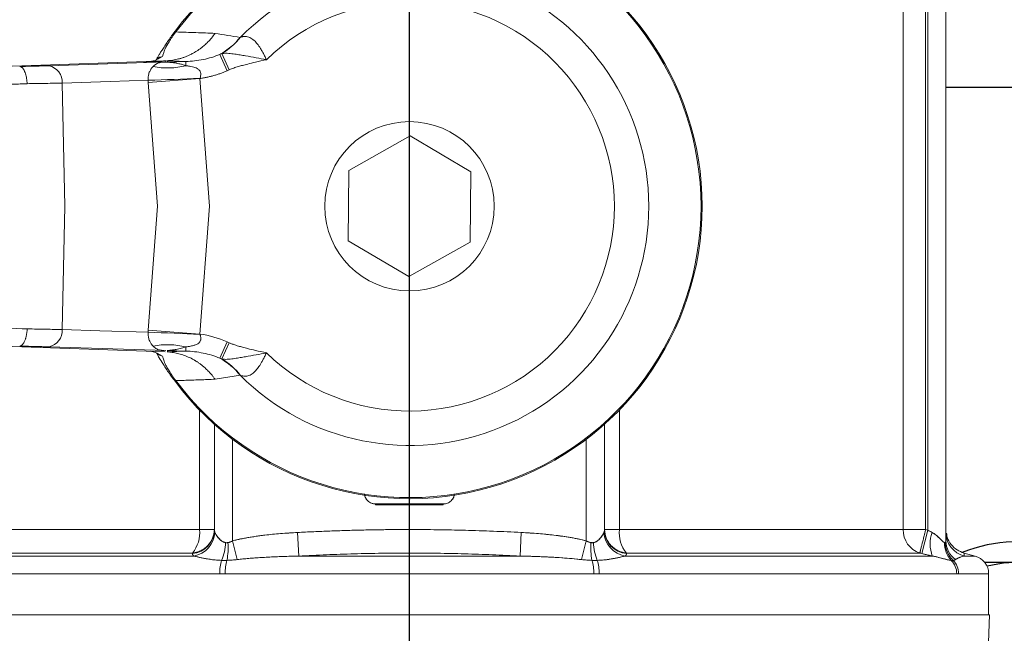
# Model space of a CAD drawing. Header units: metres. Extents: x 70279.8 to 70377.7, y 409251.8 to 409331.5.
# Tile 196 of 244: x 70323.668 to 70323.7488, y 409326.0662 to 409326.1165. Entities that reach past the tile are written whole.
import ezdxf

# ---------------------------------------------------------------- set-up
doc = ezdxf.new("R2010")
doc.units = ezdxf.units.M

# ---------------------------------------------------------------- blocks, each defined once
blk = doc.blocks.new('Reactor_20170118')
at = {"color": 7, "ltscale": 0.1}
for p, q in [((400, 1261), (400, 1561.44)), ((444, 1511), (631, 1511))]:
    blk.add_line(p, q, dxfattribs=at)
at = {"color": 7, "linetype": 'Continuous', "lineweight": 15, "ltscale": 0.1}
for p, q in [((444, 1501.22), (444, 1528.674)), ((440.491, 1501.22), (440.491, 1527.748)), ((442.332, 1501.22), (442.332, 1527.748)), ((442.5, 1527.789), (442.5, 1501.22)), ((380.773, 1515.584), (380.845, 1515.53)), ((379.76, 1513.507), (379.355, 1513.305)), ((385.045, 1512.343), (384.46, 1513.688)), ((384.619, 1513.752), (385.227, 1512.424)), ((367.422, 1512.728), (379.977, 1513.162)), ((370.444, 1512.756), (380.019, 1513.064)), ((378.191, 1513.025), (378.464, 1513.071)), ((381.661, 1513.1), (380.154, 1513.054)), ((381.671, 1512.759), (381.661, 1513.1)), ((385.045, 1512.343), (385.227, 1512.424)), ((378.583, 1511.389), (382.82, 1511.703)), ((382.82, 1511.703), (383.597, 1501.22)), ((371.513, 1511.335), (371.732, 1501.22)), ((378.583, 1511.389), (378.572, 1511.562)), ((379.337, 1501.22), (378.583, 1511.389)), ((400.062, 1506.993), (395.031, 1504.16)), ((405.031, 1504.053), (400.062, 1506.993)), ((395.031, 1504.16), (394.969, 1498.387)), ((404.969, 1498.28), (405.031, 1504.053)), ((371.732, 1501.22), (371.513, 1491.105)), ((378.583, 1491.051), (379.337, 1501.22)), ((383.597, 1501.22), (382.82, 1490.737)), ((440.491, 1501.22), (440.491, 1474.692)), ((442.332, 1501.22), (442.332, 1474.692)), ((442.5, 1474.651), (442.5, 1501.22)), ((444, 1501.22), (444, 1473.766)), ((394.969, 1498.387), (399.938, 1495.447)), ((399.938, 1495.447), (404.969, 1498.28)), ((378.572, 1490.878), (378.583, 1491.051)), ((382.82, 1490.737), (378.583, 1491.051)), ((384.46, 1488.752), (385.045, 1490.097)), ((384.619, 1488.688), (385.227, 1490.016)), ((385.045, 1490.097), (385.227, 1490.016)), ((379.977, 1489.278), (367.422, 1489.712)), ((380.019, 1489.376), (370.444, 1489.684)), ((379.355, 1489.135), (379.76, 1488.933)), ((380.154, 1489.386), (381.661, 1489.34)), ((381.661, 1489.34), (381.671, 1489.681)), ((380.845, 1486.91), (380.773, 1486.856)), ((382.783, 1484.5), (382.783, 1474.692)), ((417.217, 1474.692), (417.217, 1484.5)), ((384, 1474.651), (384, 1483.331)), ((416, 1483.331), (416, 1474.651)), ((385.5, 1482.095), (385.5, 1473.766)), ((414.5, 1473.766), (414.5, 1482.095)), ((397.224, 1476.72), (397.224, 1476.793)), ((402.776, 1476.793), (397.224, 1476.793)), ((397.224, 1476.72), (402.776, 1476.72)), ((402.776, 1476.793), (402.776, 1476.72)), ((382.783, 1474.692), (359.509, 1474.692)), ((384, 1474.692), (382.783, 1474.692)), ((390.927, 1472.518), (390.826, 1474.45)), ((409.174, 1474.45), (409.073, 1472.518)), ((417.217, 1474.692), (416, 1474.692)), ((440.491, 1474.692), (417.217, 1474.692)), ((442.332, 1474.692), (440.491, 1474.692)), ((442.5, 1474.651), (442.023, 1472.719)), ((442.332, 1474.692), (442.5, 1474.651)), ((385.883, 1472.225), (385.5, 1473.766)), ((414.5, 1473.766), (414.117, 1472.225)), ((382.305, 1472.518), (357.119, 1472.518)), ((358.144, 1472.761), (382.203, 1472.761)), ((400, 1472.518), (390.927, 1472.518)), ((400, 1472.761), (400, 1472.518)), ((409.073, 1472.518), (400, 1472.518)), ((400, 1472.518), (400, 1471.069)), ((442.881, 1472.518), (417.695, 1472.518)), ((417.797, 1472.761), (441.856, 1472.761)), ((445.482, 1472.761), (446.388, 1472.518)), ((445.492, 1472.518), (445.484, 1472.731)), ((446.388, 1472.518), (445.492, 1472.518)), ((352.5, 1471.069), (400, 1471.069)), ((384.439, 1471.069), (355.121, 1471.069)), ((400, 1471.069), (384.886, 1471.069)), ((415.114, 1471.069), (400, 1471.069)), ((400, 1471.069), (400, 1467.7)), ((400, 1471.069), (447.5, 1471.069)), ((444.879, 1471.069), (415.561, 1471.069)), ((447.5, 1471.069), (445.031, 1471.069)), ((447.5, 1471.069), (447.5, 1467.7)), ((352.443, 1467.7), (447.557, 1467.7)), ((447.557, 1467.7), (447.451, 1464.648))]:
    blk.add_line(p, q, dxfattribs=at)
at = {"color": 7, "linetype": 'Continuous', "ltscale": 0.1}
blk.add_line((447.176, 1472), (456.351, 1472), dxfattribs=at)
at = {"color": 7, "linetype": 'Continuous', "lineweight": 15, "flags": 128}
for points in [[(371.513, 1511.335), (375.466, 1511.462), (378.572, 1511.562)], [(378.572, 1490.878), (374.619, 1491.005), (371.513, 1491.105)], [(382.203, 1472.761), (382.202, 1472.737), (382.202, 1472.719)], [(417.798, 1472.719), (417.798, 1472.742), (417.797, 1472.761)]]:
    blk.add_lwpolyline(points, dxfattribs=at)
at = {"color": 7, "linetype": 'Continuous', "lineweight": 15}
blk.add_circle((400, 1501.22), 6.95, dxfattribs=at)
for centre, radius, start, end in [((400, 1501.22), 24, 216.76176, 143.23824), ((400, 1501.22), 23.91, 216.76176, 143.23824), ((400, 1501.22), 19.623, 224.952, 135.048), ((381.773, 1518.544), 5.551, 298.96027, 321.43353), ((381.792, 1518.51), 5.534, 300.71708, 321.92961), ((370.171, 1511.438), 1.345, 355.59372, 78.31323), ((380.15, 1518.996), 6.42, 259.39794, 283.70659), ((380.049, 1518.492), 5.439, 267.98194, 271.10525), ((372.517, 1707.926), 196.457, 271.76635, 273.00926), ((370.171, 1491.002), 1.345, 281.68677, 4.40628), ((372.517, 1294.514), 196.457, 86.99074, 88.23365), ((380.15, 1483.444), 6.42, 76.29341, 100.60206), ((381.773, 1483.896), 5.551, 38.56647, 61.03973), ((381.792, 1483.93), 5.534, 38.07039, 59.28292), ((382.036, 1474.677), 1.964, 274.85264, 359.25393), ((382.036, 1474.718), 1.964, 274.87295, 359.2552), ((380.209, 1474.412), 2.589, 320.3583, 6.21605), ((381.969, 1474.572), 2.081, 279.29196, 356.64512), ((418.031, 1474.572), 2.081, 183.35488, 260.70804), ((417.964, 1474.718), 1.964, 180.7448, 265.12705), ((417.964, 1474.677), 1.964, 180.74607, 265.14736), ((419.791, 1474.412), 2.589, 173.78395, 219.6417), ((442.47, 1474.642), 1.979, 178.53248, 251.92252), ((445.498, 1473.501), 2.796, 160.15335, 200.57975), ((445.998, 1474.451), 1.998, 180.02628, 255.34602), ((445.922, 1473.774), 1.922, 180.23717, 233.69582), ((380.827, 1473.768), 4.095, 336.90712, 357.91145), ((379.416, 1473.194), 5.714, 349.58912, 4.25872), ((420.584, 1473.194), 5.714, 175.74128, 190.41088), ((419.173, 1473.768), 4.095, 182.08855, 203.09288), ((445.912, 1473.552), 2.03, 178.11478, 223.21355), ((446.009, 1473.648), 2.059, 180.81963, 226.20068), ((387.92, 1471.133), 3.481, 162.81916, 181.05946), ((388.462, 1471.134), 3.576, 163.29716, 181.03829), ((411.538, 1471.134), 3.576, 358.96171, 16.70284), ((412.08, 1471.133), 3.481, 358.94054, 17.18084), ((443.337, 1471.077), 1.542, 359.71243, 44.72239), ((443.492, 1471.076), 1.539, 359.72823, 44.8427), ((446, 1471.069), 1.5, 0, 75)]:
    blk.add_arc(centre, radius, start, end, dxfattribs=at)
at = {"color": 7}
blk.add_arc((450, 1461), 12.702, 170.02578, 111.53749, dxfattribs=at)
at = {"color": 7, "linetype": 'Continuous'}
blk.add_arc((450, 1461), 11, 168.46304, 103.83535, dxfattribs=at)
at = {"color": 7, "linetype": 'Continuous', "lineweight": 15}
for points, knots in [([(388.27, 1513.252), (391.443, 1516.346), (395.71, 1518.061), (404.574, 1517.986), (408.812, 1516.199), (415.053, 1509.905), (416.804, 1505.652), (416.804, 1496.788), (415.053, 1492.535), (408.812, 1486.241), (404.574, 1484.454), (395.71, 1484.379), (391.443, 1486.094), (388.27, 1489.188)], [0, 0, 0, 0, 0.166667, 0.166667, 0.333333, 0.333333, 0.5, 0.5, 0.666667, 0.666667, 0.833333, 0.833333, 1, 1, 1, 1]), ([(379.176, 1513.151), (379.194, 1513.183), (379.23, 1513.245), (379.289, 1513.347), (379.351, 1513.452), (379.416, 1513.562), (379.485, 1513.675), (379.557, 1513.793), (379.633, 1513.916), (379.749, 1514.102), (379.918, 1514.364), (380.126, 1514.677), (380.309, 1514.941), (380.457, 1515.152), (380.612, 1515.367), (380.719, 1515.511), (380.773, 1515.584)], [0, 0, 0, 0, 0.07113, 0.139536, 0.205311, 0.26856, 0.329399, 0.387961, 0.444393, 0.498859, 0.628902, 0.749039, 0.812237, 0.874513, 0.936792, 1, 1, 1, 1]), ([(379.76, 1513.507), (379.769, 1513.577), (379.788, 1513.663), (379.853, 1513.872), (379.899, 1513.995), (380.042, 1514.306), (380.139, 1514.493), (380.356, 1514.846), (380.439, 1514.973), (380.63, 1515.247), (380.734, 1515.387), (380.845, 1515.53)], [0, 0, 0, 0, 0.25, 0.25, 0.5, 0.5, 0.75, 0.75, 0.875, 0.875, 1, 1, 1, 1]), ([(380.133, 1513.168), (380.208, 1513.173), (380.361, 1513.183), (380.592, 1513.213), (380.83, 1513.255), (381.071, 1513.31), (381.317, 1513.38), (381.565, 1513.465), (381.816, 1513.565), (382.066, 1513.682), (382.263, 1513.787), (382.421, 1513.88), (382.558, 1513.965), (382.737, 1514.085), (382.955, 1514.246), (383.206, 1514.454), (383.483, 1514.715), (383.778, 1515.035), (383.964, 1515.283), (384.062, 1515.413)], [0, 0, 0, 0, 0.049654, 0.100839, 0.153541, 0.207734, 0.263387, 0.320461, 0.378905, 0.438661, 0.499661, 0.522441, 0.556838, 0.602818, 0.660301, 0.729126, 0.80901, 0.899515, 1, 1, 1, 1]), ([(380.845, 1515.53), (381.121, 1515.521), (381.665, 1515.503), (382.478, 1515.475), (383.273, 1515.445), (383.802, 1515.424), (384.062, 1515.413)], [0, 0, 0, 0, 0.262529, 0.516699, 0.762519, 1, 1, 1, 1]), ([(384.062, 1515.413), (384.409, 1515.358), (385.086, 1515.252), (385.777, 1515.139), (386.113, 1515.084)], [0, 0, 0, 0, 0.512917, 1, 1, 1, 1]), ([(386.149, 1515.097), (386.182, 1515.108), (386.247, 1515.131), (386.345, 1515.152), (386.442, 1515.164), (386.539, 1515.166), (386.723, 1515.15), (386.996, 1515.054), (387.317, 1514.798), (387.599, 1514.462), (387.811, 1514.138), (387.985, 1513.829), (388.128, 1513.551), (388.221, 1513.354), (388.27, 1513.252)], [0, 0, 0, 0, 0.040908, 0.081297, 0.12127, 0.16093, 0.200384, 0.349534, 0.501083, 0.622518, 0.750984, 0.827759, 0.910735, 1, 1, 1, 1]), ([(378.464, 1513.071), (378.639, 1513.092), (379.079, 1513.143), (379.505, 1513.37), (379.76, 1513.507)], [0, 0, 0, 0, 0.399248, 1, 1, 1, 1]), ([(379.263, 1513.269), (379.272, 1513.28), (379.321, 1513.349), (379.487, 1513.459), (379.648, 1513.487), (379.76, 1513.507)], [0, 0, 0, 0, 0.056561, 0.342349, 1, 1, 1, 1]), ([(384.46, 1513.688), (384.016, 1513.504), (383.555, 1513.364), (382.621, 1513.169), (382.145, 1513.113), (381.661, 1513.1)], [0, 0, 0, 0, 0.5, 0.5, 1, 1, 1, 1]), ([(388.27, 1513.252), (387.988, 1513.305), (387.707, 1513.358), (387.14, 1513.464), (386.855, 1513.516), (386.42, 1513.592), (386.273, 1513.617), (385.976, 1513.666), (385.825, 1513.689), (385.513, 1513.733), (385.352, 1513.755), (385.092, 1513.776), (385.002, 1513.781), (384.814, 1513.78), (384.716, 1513.772), (384.619, 1513.752)], [0, 0, 0, 0, 0.25, 0.25, 0.5, 0.5, 0.625, 0.625, 0.75, 0.75, 0.875, 0.875, 0.9375, 0.9375, 1, 1, 1, 1]), ([(388.27, 1513.252), (387.969, 1513.184), (387.456, 1513.068), (386.806, 1512.915), (386.34, 1512.795), (386.018, 1512.704), (385.776, 1512.63), (385.586, 1512.568), (385.405, 1512.502), (385.285, 1512.449), (385.227, 1512.424)], [0, 0, 0, 0, 0.2928005, 0.4999427, 0.6341446, 0.7499807, 0.8176687, 0.8749614, 0.9399069, 1, 1, 1, 1]), ([(368.036, 1512.697), (368.118, 1512.699), (368.282, 1512.702), (368.522, 1512.707), (368.758, 1512.712), (368.988, 1512.717), (369.213, 1512.722), (369.432, 1512.727), (369.646, 1512.733), (369.854, 1512.738), (370.057, 1512.744), (370.254, 1512.75), (370.381, 1512.754), (370.444, 1512.756)], [0, 0, 0, 0, 0.0918952, 0.1833667, 0.2744894, 0.3653386, 0.4559901, 0.5465198, 0.6370037, 0.7275179, 0.8181383, 0.9089406, 1, 1, 1, 1]), ([(368.036, 1512.697), (368.051, 1512.696), (368.082, 1512.692), (368.131, 1512.675), (368.181, 1512.646), (368.234, 1512.604), (368.287, 1512.547), (368.341, 1512.474), (368.393, 1512.385), (368.451, 1512.265), (368.51, 1512.107), (368.565, 1511.912), (368.606, 1511.705), (368.636, 1511.495), (368.646, 1511.353), (368.65, 1511.283)], [0, 0, 0, 0, 0.051981, 0.107104, 0.165374, 0.226746, 0.291115, 0.358306, 0.42807, 0.500082, 0.604772, 0.708199, 0.809185, 0.906719, 1, 1, 1, 1]), ([(380.076, 1513.165), (379.915, 1513.153), (379.594, 1513.129), (379.12, 1513.094), (378.652, 1513.059), (378.344, 1513.036), (378.191, 1513.025)], [0, 0, 0, 0, 0.251728, 0.50232, 0.751753, 1, 1, 1, 1]), ([(378.572, 1511.562), (378.572, 1511.586), (378.57, 1511.634), (378.571, 1511.706), (378.574, 1511.776), (378.58, 1511.847), (378.589, 1511.916), (378.606, 1512.019), (378.64, 1512.151), (378.694, 1512.289), (378.758, 1512.412), (378.821, 1512.508), (378.894, 1512.601), (378.941, 1512.654), (378.969, 1512.686)], [0, 0, 0, 0, 0.03999, 0.080403, 0.121543, 0.163699, 0.207138, 0.25211, 0.368521, 0.50105, 0.617539, 0.750675, 0.848592, 1, 1, 1, 1]), ([(378.969, 1512.686), (378.99, 1512.708), (379.033, 1512.755), (379.102, 1512.816), (379.177, 1512.872), (379.259, 1512.923), (379.355, 1512.97), (379.454, 1513.006), (379.548, 1513.027), (379.625, 1513.039), (379.693, 1513.047), (379.768, 1513.052), (379.828, 1513.055), (379.857, 1513.056)], [0, 0, 0, 0, 0.086711, 0.180072, 0.280051, 0.386605, 0.499687, 0.64022, 0.749786, 0.816909, 0.87488, 0.937542, 1, 1, 1, 1]), ([(379.857, 1513.056), (379.891, 1513.058), (379.947, 1513.06), (379.998, 1513.063), (380.019, 1513.064)], [0, 0, 0, 0, 0.589241, 1, 1, 1, 1]), ([(380.154, 1513.054), (380.145, 1513.053), (380.128, 1513.052), (380.121, 1513.05), (380.133, 1513.049), (380.172, 1513.046), (380.278, 1513.04), (380.422, 1513.028), (380.627, 1513.006), (380.87, 1512.972), (381.16, 1512.913), (381.432, 1512.842), (381.596, 1512.785), (381.671, 1512.759)], [0, 0, 0, 0, 0.0175744, 0.0313004, 0.0445831, 0.0627307, 0.1252558, 0.2503264, 0.3308178, 0.5001909, 0.6930503, 0.8596281, 1, 1, 1, 1]), ([(380.211, 1513.067), (380.211, 1513.066), (380.211, 1513.064), (380.2, 1513.061), (380.181, 1513.058), (380.163, 1513.055), (380.154, 1513.054)], [0, 0, 0, 0, 0.206473, 0.440633, 0.70464, 1, 1, 1, 1]), ([(380.166, 1513.163), (380.163, 1513.157), (380.159, 1513.144), (380.161, 1513.125), (380.17, 1513.105), (380.186, 1513.086), (380.203, 1513.073), (380.211, 1513.067)], [0, 0, 0, 0, 0.196462, 0.394662, 0.594632, 0.796401, 1, 1, 1, 1]), ([(381.661, 1513.1), (381.414, 1513.11), (380.91, 1513.131), (380.417, 1513.153), (380.166, 1513.163)], [0, 0, 0, 0, 0.490824, 1, 1, 1, 1]), ([(381.671, 1512.759), (381.766, 1512.745), (381.945, 1512.719), (382.192, 1512.672), (382.401, 1512.617), (382.598, 1512.54), (382.774, 1512.42), (382.872, 1512.245), (382.894, 1512.073), (382.881, 1511.911), (382.848, 1511.799), (382.83, 1511.74)], [0, 0, 0, 0, 0.15092, 0.283601, 0.399278, 0.49957, 0.63027, 0.748724, 0.821796, 0.904791, 1, 1, 1, 1]), ([(385.045, 1512.343), (384.956, 1512.305), (384.779, 1512.23), (384.508, 1512.128), (384.235, 1512.035), (383.958, 1511.951), (383.678, 1511.875), (383.395, 1511.809), (383.109, 1511.75), (382.916, 1511.719), (382.82, 1511.703)], [0, 0, 0, 0, 0.124565, 0.248991, 0.373411, 0.497956, 0.622758, 0.747947, 0.873651, 1, 1, 1, 1]), ([(368.65, 1511.283), (368.556, 1511.279), (368.368, 1511.272), (368.082, 1511.26), (367.794, 1511.249), (367.505, 1511.238), (367.213, 1511.226), (366.921, 1511.216), (366.628, 1511.205), (366.334, 1511.194), (366.04, 1511.184), (365.747, 1511.174), (365.454, 1511.164), (365.259, 1511.158), (365.162, 1511.154)], [0, 0, 0, 0, 0.085225, 0.170104, 0.254639, 0.338829, 0.422675, 0.506177, 0.589337, 0.672153, 0.754627, 0.836759, 0.91855, 1, 1, 1, 1]), ([(368.65, 1511.283), (369.187, 1511.292), (369.699, 1511.3), (370.655, 1511.317), (371.1, 1511.326), (371.513, 1511.335)], [0, 0, 0, 0, 0.5, 0.5, 1, 1, 1, 1]), ([(368.65, 1491.157), (368.648, 1491.119), (368.643, 1491.041), (368.632, 1490.925), (368.617, 1490.808), (368.598, 1490.691), (368.575, 1490.576), (368.547, 1490.464), (368.516, 1490.356), (368.482, 1490.255), (368.434, 1490.137), (368.372, 1490.013), (368.292, 1489.895), (368.208, 1489.81), (368.122, 1489.756), (368.064, 1489.747), (368.036, 1489.743)], [0, 0, 0, 0, 0.051283, 0.103972, 0.157957, 0.213104, 0.269258, 0.326245, 0.383873, 0.441936, 0.500219, 0.601132, 0.702754, 0.803871, 0.903308, 1, 1, 1, 1]), ([(371.513, 1491.105), (371.1, 1491.114), (370.655, 1491.123), (369.699, 1491.14), (369.187, 1491.148), (368.65, 1491.157)], [0, 0, 0, 0, 0.5, 0.5, 1, 1, 1, 1]), ([(378.969, 1489.754), (378.949, 1489.777), (378.914, 1489.816), (378.866, 1489.874), (378.814, 1489.942), (378.758, 1490.028), (378.694, 1490.151), (378.64, 1490.29), (378.601, 1490.442), (378.579, 1490.591), (378.569, 1490.733), (378.571, 1490.83), (378.572, 1490.878)], [0, 0, 0, 0, 0.106856, 0.189966, 0.2493, 0.382402, 0.498914, 0.632265, 0.749361, 0.837225, 0.920037, 1, 1, 1, 1]), ([(382.83, 1490.7), (382.84, 1490.67), (382.858, 1490.611), (382.877, 1490.524), (382.888, 1490.442), (382.89, 1490.365), (382.885, 1490.295), (382.867, 1490.202), (382.817, 1490.091), (382.716, 1489.98), (382.558, 1489.88), (382.33, 1489.799), (382.024, 1489.733), (381.796, 1489.699), (381.671, 1489.681)], [0, 0, 0, 0, 0.048844, 0.094471, 0.137079, 0.176916, 0.214287, 0.249562, 0.328625, 0.410353, 0.500009, 0.637142, 0.802728, 1, 1, 1, 1]), ([(385.227, 1490.016), (385.265, 1489.999), (385.343, 1489.965), (385.466, 1489.916), (385.607, 1489.865), (385.776, 1489.809), (386.018, 1489.736), (386.34, 1489.645), (386.806, 1489.525), (387.455, 1489.372), (387.969, 1489.256), (388.27, 1489.188)], [0, 0, 0, 0, 0.0396, 0.081367, 0.125341, 0.182321, 0.250191, 0.36576, 0.499949, 0.707107, 1, 1, 1, 1]), ([(370.444, 1489.684), (370.381, 1489.686), (370.254, 1489.69), (370.057, 1489.696), (369.854, 1489.702), (369.646, 1489.707), (369.432, 1489.713), (369.213, 1489.718), (368.988, 1489.723), (368.758, 1489.728), (368.522, 1489.733), (368.282, 1489.738), (368.118, 1489.741), (368.036, 1489.743)], [0, 0, 0, 0, 0.091059, 0.181862, 0.272482, 0.362996, 0.45348, 0.54401, 0.634661, 0.725511, 0.816633, 0.908105, 1, 1, 1, 1]), ([(379.76, 1488.933), (379.504, 1489.076), (379.171, 1489.262), (378.826, 1489.31), (378.747, 1489.321)], [0, 0, 0, 0, 0.768455, 1, 1, 1, 1]), ([(379.857, 1489.384), (379.837, 1489.385), (379.797, 1489.387), (379.742, 1489.39), (379.685, 1489.394), (379.625, 1489.401), (379.548, 1489.413), (379.454, 1489.434), (379.335, 1489.477), (379.206, 1489.546), (379.081, 1489.638), (379.005, 1489.717), (378.969, 1489.754)], [0, 0, 0, 0, 0.041636, 0.083309, 0.125145, 0.183097, 0.250243, 0.359794, 0.500353, 0.685181, 0.851793, 1, 1, 1, 1]), ([(379.76, 1488.933), (379.648, 1488.953), (379.487, 1488.981), (379.321, 1489.091), (379.271, 1489.16), (379.263, 1489.171)], [0, 0, 0, 0, 0.657885, 0.943273, 1, 1, 1, 1]), ([(380.773, 1486.856), (380.666, 1487.001), (380.453, 1487.291), (380.167, 1487.702), (379.917, 1488.076), (379.653, 1488.488), (379.437, 1488.841), (379.335, 1489.017), (379.297, 1489.082)], [0, 0, 0, 0, 0.144924, 0.289851, 0.428806, 0.579256, 0.844961, 1, 1, 1, 1]), ([(381.671, 1489.681), (381.616, 1489.662), (381.499, 1489.62), (381.308, 1489.565), (381.092, 1489.512), (380.846, 1489.465), (380.628, 1489.434), (380.422, 1489.412), (380.278, 1489.4), (380.172, 1489.394), (380.133, 1489.391), (380.121, 1489.39), (380.128, 1489.388), (380.145, 1489.387), (380.154, 1489.386)], [0, 0, 0, 0, 0.1027593, 0.2202078, 0.3523838, 0.4993141, 0.6691184, 0.7495013, 0.8747475, 0.9371419, 0.955337, 0.9686838, 0.9824034, 1, 1, 1, 1]), ([(384.062, 1487.027), (384.016, 1487.091), (383.925, 1487.215), (383.783, 1487.389), (383.643, 1487.55), (383.506, 1487.697), (383.371, 1487.83), (383.242, 1487.951), (383.117, 1488.059), (382.999, 1488.156), (382.888, 1488.243), (382.785, 1488.319), (382.691, 1488.386), (382.604, 1488.444), (382.528, 1488.494), (382.46, 1488.536), (382.403, 1488.571), (382.355, 1488.599), (382.18, 1488.7), (381.872, 1488.856), (381.422, 1489.032), (380.98, 1489.157), (380.551, 1489.239), (380.27, 1489.261), (380.133, 1489.272)], [0, 0, 0, 0, 0.048495, 0.094869, 0.139038, 0.180929, 0.220477, 0.257631, 0.292347, 0.324589, 0.354329, 0.381545, 0.40622, 0.428342, 0.447902, 0.464894, 0.479316, 0.491164, 0.500438, 0.609318, 0.713998, 0.814148, 0.909531, 1, 1, 1, 1]), ([(380.211, 1489.373), (380.201, 1489.365), (380.181, 1489.349), (380.165, 1489.325), (380.158, 1489.301), (380.163, 1489.285), (380.166, 1489.277)], [0, 0, 0, 0, 0.254212, 0.505576, 0.754152, 1, 1, 1, 1]), ([(380.166, 1489.277), (380.417, 1489.287), (380.91, 1489.309), (381.414, 1489.33), (381.661, 1489.34)], [0, 0, 0, 0, 0.509176, 1, 1, 1, 1]), ([(381.661, 1489.34), (382.146, 1489.327), (382.625, 1489.27), (383.559, 1489.075), (384.016, 1488.936), (384.46, 1488.752)], [0, 0, 0, 0, 0.5, 0.5, 1, 1, 1, 1]), ([(384.619, 1488.688), (384.716, 1488.668), (384.814, 1488.66), (385.001, 1488.659), (385.091, 1488.664), (385.35, 1488.685), (385.511, 1488.706), (385.823, 1488.75), (385.974, 1488.774), (386.272, 1488.822), (386.418, 1488.847), (386.854, 1488.924), (387.139, 1488.976), (387.706, 1489.082), (387.988, 1489.135), (388.27, 1489.188)], [0, 0, 0, 0, 0.0625, 0.0625, 0.125, 0.125, 0.25, 0.25, 0.375, 0.375, 0.5, 0.5, 0.75, 0.75, 1, 1, 1, 1]), ([(388.27, 1489.188), (388.245, 1489.136), (388.197, 1489.034), (388.124, 1488.884), (388.052, 1488.742), (387.981, 1488.607), (387.911, 1488.48), (387.786, 1488.263), (387.599, 1487.978), (387.322, 1487.648), (387.012, 1487.398), (386.727, 1487.289), (386.497, 1487.27), (386.324, 1487.287), (386.208, 1487.324), (386.149, 1487.343)], [0, 0, 0, 0, 0.045421, 0.089266, 0.131539, 0.172249, 0.211409, 0.249037, 0.377481, 0.498919, 0.643356, 0.785343, 0.855882, 0.927235, 1, 1, 1, 1]), ([(380.845, 1486.91), (380.734, 1487.053), (380.63, 1487.193), (380.438, 1487.467), (380.356, 1487.594), (380.211, 1487.83), (380.151, 1487.935), (380.049, 1488.125), (380.006, 1488.212), (379.899, 1488.445), (379.853, 1488.568), (379.788, 1488.777), (379.769, 1488.863), (379.76, 1488.933)], [0, 0, 0, 0, 0.125, 0.125, 0.25, 0.25, 0.375, 0.375, 0.5, 0.5, 0.75, 0.75, 1, 1, 1, 1]), ([(384.062, 1487.027), (383.855, 1487.018), (383.434, 1487.001), (382.802, 1486.977), (382.159, 1486.954), (381.504, 1486.932), (381.067, 1486.918), (380.845, 1486.91)], [0, 0, 0, 0, 0.189318, 0.383971, 0.583966, 0.789307, 1, 1, 1, 1]), ([(386.113, 1487.356), (385.891, 1487.32), (385.438, 1487.245), (384.754, 1487.136), (384.296, 1487.064), (384.062, 1487.027)], [0, 0, 0, 0, 0.321854, 0.655183, 1, 1, 1, 1]), ([(397.224, 1476.793), (397.11, 1476.805), (396.873, 1476.831), (396.566, 1477.036), (396.357, 1477.32), (396.324, 1477.538), (396.309, 1477.634)], [0, 0, 0, 0, 0.250061, 0.51971, 0.789359, 1, 1, 1, 1]), ([(397.224, 1476.793), (397.195, 1476.793), (397.136, 1476.795), (397.05, 1476.808), (396.968, 1476.827), (396.853, 1476.866), (396.718, 1476.935), (396.569, 1477.055), (396.451, 1477.194), (396.397, 1477.304), (396.372, 1477.354)], [0, 0, 0, 0, 0.082131, 0.162258, 0.240479, 0.316885, 0.499556, 0.658457, 0.845831, 1, 1, 1, 1]), ([(403.688, 1477.62), (403.674, 1477.53), (403.641, 1477.316), (403.434, 1477.036), (403.127, 1476.83), (402.89, 1476.805), (402.776, 1476.793)], [0, 0, 0, 0, 0.20273, 0.475082, 0.747433, 1, 1, 1, 1]), ([(403.629, 1477.358), (403.629, 1477.357), (403.602, 1477.236), (403.427, 1477.039), (403.129, 1476.83), (402.891, 1476.805), (402.776, 1476.793)], [0, 0, 0, 0, 0.003534, 0.343932, 0.68433, 1, 1, 1, 1]), ([(403.653, 1477.466), (403.672, 1477.481), (403.706, 1477.509), (403.715, 1477.542), (403.72, 1477.557)], [0, 0, 0, 0, 0.5412639, 1, 1, 1, 1]), ([(382.203, 1472.761), (382.238, 1472.765), (382.311, 1472.773), (382.424, 1472.794), (382.556, 1472.825), (382.711, 1472.875), (382.924, 1472.964), (383.198, 1473.123), (383.474, 1473.362), (383.714, 1473.669), (383.854, 1473.944), (383.939, 1474.202), (383.989, 1474.427), (383.996, 1474.598), (384, 1474.692)], [0, 0, 0, 0, 0.036341, 0.075286, 0.117666, 0.174921, 0.241463, 0.354676, 0.500045, 0.616048, 0.758634, 0.820103, 0.900562, 1, 1, 1, 1]), ([(384.046, 1474.45), (384.039, 1474.465), (384.025, 1474.495), (384.011, 1474.544), (384.002, 1474.596), (384.001, 1474.632), (384, 1474.651)], [0, 0, 0, 0, 0.23459, 0.479418, 0.734539, 1, 1, 1, 1]), ([(384.046, 1474.45), (384.075, 1474.39), (384.116, 1474.315), (384.221, 1474.151), (384.285, 1474.061), (384.433, 1473.891), (384.516, 1473.811), (384.705, 1473.681), (384.808, 1473.636), (384.919, 1473.619)], [0, 0, 0, 0, 0.000832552, 0.000832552, 0.001665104, 0.001665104, 0.002497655, 0.002497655, 0.003330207, 0.003330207, 0.003330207, 0.003330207]), ([(384.919, 1473.619), (384.897, 1473.623), (384.852, 1473.631), (384.786, 1473.653), (384.72, 1473.681), (384.653, 1473.717), (384.569, 1473.774), (384.462, 1473.864), (384.349, 1473.984), (384.263, 1474.094), (384.206, 1474.176), (384.151, 1474.26), (384.094, 1474.355), (384.061, 1474.42), (384.046, 1474.45)], [0, 0, 0, 0, 0.04486, 0.092086, 0.142016, 0.194937, 0.251089, 0.360582, 0.500548, 0.625632, 0.694552, 0.75063, 0.886419, 1, 1, 1, 1]), ([(385.5, 1473.766), (386.374, 1473.983), (387.259, 1474.125), (389.036, 1474.336), (389.93, 1474.403), (390.826, 1474.45)], [0, 0, 0, 0, 0.002684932, 0.002684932, 0.005369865, 0.005369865, 0.005369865, 0.005369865]), ([(385.5, 1473.766), (385.612, 1473.793), (385.841, 1473.848), (386.192, 1473.923), (386.557, 1473.994), (386.935, 1474.06), (387.327, 1474.122), (387.732, 1474.179), (388.429, 1474.266), (389.461, 1474.368), (390.356, 1474.422), (390.826, 1474.45)], [0, 0, 0, 0, 0.064474, 0.131231, 0.200298, 0.271699, 0.345457, 0.421593, 0.500125, 0.737086, 1, 1, 1, 1]), ([(390.826, 1474.45), (393.886, 1474.61), (396.946, 1474.693), (403.062, 1474.692), (406.118, 1474.61), (409.174, 1474.45)], [0, 0, 0, 0, 0.00917286, 0.00917286, 0.01834572, 0.01834572, 0.01834572, 0.01834572]), ([(390.826, 1474.45), (391.267, 1474.472), (392.146, 1474.516), (393.464, 1474.57), (394.778, 1474.615), (396.089, 1474.649), (397.396, 1474.674), (398.699, 1474.689), (400.326, 1474.695), (402.28, 1474.682), (404.568, 1474.636), (406.868, 1474.562), (408.404, 1474.487), (409.174, 1474.45)], [0, 0, 0, 0, 0.072081, 0.143939, 0.215575, 0.286996, 0.358205, 0.429205, 0.500001, 0.624016, 0.748673, 0.873994, 1, 1, 1, 1]), ([(409.174, 1474.45), (410.07, 1474.403), (410.964, 1474.336), (412.741, 1474.125), (413.626, 1473.983), (414.5, 1473.766)], [0, 0, 0, 0, 0.002684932, 0.002684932, 0.005369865, 0.005369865, 0.005369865, 0.005369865]), ([(409.174, 1474.45), (409.415, 1474.436), (409.885, 1474.41), (410.573, 1474.359), (411.225, 1474.3), (411.889, 1474.228), (412.564, 1474.14), (413.247, 1474.031), (413.889, 1473.91), (414.3, 1473.813), (414.5, 1473.766)], [0, 0, 0, 0, 0.134676, 0.262862, 0.384588, 0.49989, 0.635716, 0.764266, 0.88565, 1, 1, 1, 1]), ([(415.081, 1473.619), (415.192, 1473.636), (415.294, 1473.681), (415.435, 1473.777), (415.48, 1473.814), (415.564, 1473.892), (415.603, 1473.933), (415.714, 1474.061), (415.779, 1474.151), (415.884, 1474.315), (415.925, 1474.39), (415.954, 1474.45)], [0, 0, 0, 0, 0.000832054, 0.000832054, 0.001248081, 0.001248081, 0.001664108, 0.001664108, 0.002496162, 0.002496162, 0.003328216, 0.003328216, 0.003328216, 0.003328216]), ([(415.954, 1474.45), (415.947, 1474.436), (415.933, 1474.407), (415.906, 1474.357), (415.873, 1474.299), (415.836, 1474.239), (415.795, 1474.176), (415.737, 1474.095), (415.651, 1473.984), (415.538, 1473.864), (415.419, 1473.763), (415.306, 1473.692), (415.195, 1473.643), (415.118, 1473.626), (415.081, 1473.619)], [0, 0, 0, 0, 0.054063, 0.113574, 0.178641, 0.249344, 0.30542, 0.37431, 0.49932, 0.639597, 0.749324, 0.840944, 0.92406, 1, 1, 1, 1]), ([(416, 1474.651), (415.999, 1474.632), (415.998, 1474.596), (415.989, 1474.544), (415.975, 1474.495), (415.961, 1474.465), (415.954, 1474.45)], [0, 0, 0, 0, 0.265453, 0.520572, 0.765403, 1, 1, 1, 1]), ([(416, 1474.692), (416.001, 1474.65), (416.002, 1474.568), (416.015, 1474.45), (416.032, 1474.343), (416.053, 1474.247), (416.076, 1474.161), (416.1, 1474.086), (416.162, 1473.912), (416.286, 1473.669), (416.526, 1473.362), (416.802, 1473.123), (417.076, 1472.964), (417.289, 1472.875), (417.462, 1472.82), (417.629, 1472.781), (417.744, 1472.767), (417.797, 1472.761)], [0, 0, 0, 0, 0.044962, 0.08644, 0.124428, 0.158923, 0.189926, 0.21744, 0.241468, 0.384024, 0.500028, 0.645368, 0.758584, 0.825105, 0.882367, 0.944584, 1, 1, 1, 1]), ([(441.856, 1472.761), (441.857, 1472.765), (441.859, 1472.773), (441.864, 1472.794), (441.872, 1472.825), (441.883, 1472.875), (441.906, 1472.964), (441.944, 1473.123), (442.004, 1473.362), (442.079, 1473.669), (442.148, 1473.944), (442.211, 1474.202), (442.266, 1474.427), (442.309, 1474.598), (442.332, 1474.692)], [0, 0, 0, 0, 0.036341, 0.075286, 0.117666, 0.174921, 0.241463, 0.354676, 0.500045, 0.616048, 0.758634, 0.820103, 0.900562, 1, 1, 1, 1]), ([(442.868, 1474.45), (442.839, 1474.465), (442.781, 1474.495), (442.69, 1474.544), (442.596, 1474.596), (442.533, 1474.632), (442.5, 1474.651)], [0, 0, 0, 0, 0.23459, 0.479418, 0.734539, 1, 1, 1, 1]), ([(442.868, 1474.45), (442.983, 1474.39), (443.09, 1474.315), (443.292, 1474.151), (443.388, 1474.061), (443.56, 1473.891), (443.638, 1473.811), (443.778, 1473.681), (443.836, 1473.636), (443.883, 1473.619)], [0, 0, 0, 0, 0.000832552, 0.000832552, 0.001665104, 0.001665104, 0.002497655, 0.002497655, 0.003330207, 0.003330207, 0.003330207, 0.003330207]), ([(443.883, 1473.619), (443.873, 1473.623), (443.854, 1473.631), (443.82, 1473.653), (443.782, 1473.681), (443.739, 1473.717), (443.678, 1473.774), (443.587, 1473.864), (443.467, 1473.984), (443.352, 1474.094), (443.259, 1474.176), (443.159, 1474.26), (443.035, 1474.355), (442.92, 1474.42), (442.868, 1474.45)], [0, 0, 0, 0, 0.04486, 0.092086, 0.142016, 0.194937, 0.251089, 0.360582, 0.500548, 0.625632, 0.694552, 0.75063, 0.886419, 1, 1, 1, 1]), ([(385.5, 1473.766), (385.466, 1473.747), (385.4, 1473.71), (385.301, 1473.668), (385.206, 1473.636), (385.144, 1473.624), (385.114, 1473.619)], [0, 0, 0, 0, 0.278421, 0.536444, 0.776118, 1, 1, 1, 1]), ([(414.886, 1473.619), (414.862, 1473.623), (414.813, 1473.631), (414.738, 1473.654), (414.661, 1473.683), (414.581, 1473.721), (414.527, 1473.75), (414.5, 1473.766)], [0, 0, 0, 0, 0.177947, 0.365635, 0.564457, 0.775586, 1, 1, 1, 1]), ([(444, 1473.766), (443.999, 1473.747), (443.998, 1473.71), (443.988, 1473.668), (443.972, 1473.636), (443.957, 1473.624), (443.95, 1473.619)], [0, 0, 0, 0, 0.2784092, 0.5364273, 0.7761056, 1, 1, 1, 1]), ([(444.049, 1474.388), (444.061, 1474.279), (444.099, 1473.948), (444.391, 1473.455), (444.87, 1472.986), (445.282, 1472.834), (445.482, 1472.761)], [0, 0, 0, 0, 0.141464, 0.432796, 0.724129, 1, 1, 1, 1]), ([(385.114, 1473.619), (385.092, 1473.616), (385.048, 1473.611), (384.983, 1473.611), (384.941, 1473.616), (384.919, 1473.619)], [0, 0, 0, 0, 0.333814, 0.666186, 1, 1, 1, 1]), ([(415.081, 1473.619), (415.059, 1473.616), (415.017, 1473.611), (414.952, 1473.611), (414.908, 1473.616), (414.886, 1473.619)], [0, 0, 0, 0, 0.333814, 0.666186, 1, 1, 1, 1]), ([(443.95, 1473.619), (443.943, 1473.616), (443.931, 1473.611), (443.909, 1473.611), (443.892, 1473.616), (443.883, 1473.619)], [0, 0, 0, 0, 0.333814, 0.666186, 1, 1, 1, 1]), ([(382.202, 1472.719), (382.202, 1472.705), (382.204, 1472.677), (382.216, 1472.635), (382.236, 1472.595), (382.265, 1472.556), (382.291, 1472.531), (382.305, 1472.518)], [0, 0, 0, 0, 0.200244, 0.399911, 0.599452, 0.799328, 1, 1, 1, 1]), ([(382.305, 1472.518), (382.419, 1472.492), (382.554, 1472.46), (382.866, 1472.39), (383.044, 1472.351), (383.429, 1472.279), (383.638, 1472.244), (384.097, 1472.189), (384.338, 1472.169), (384.594, 1472.162)], [0, 0, 0, 0, 0.000832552, 0.000832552, 0.001665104, 0.001665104, 0.002497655, 0.002497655, 0.003330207, 0.003330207, 0.003330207, 0.003330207]), ([(382.305, 1472.518), (382.338, 1472.51), (382.407, 1472.495), (382.522, 1472.468), (382.648, 1472.439), (382.822, 1472.4), (383.051, 1472.35), (383.371, 1472.289), (383.741, 1472.229), (384.16, 1472.181), (384.45, 1472.168), (384.594, 1472.162)], [0, 0, 0, 0, 0.0581534, 0.1190886, 0.1829266, 0.2497727, 0.3728889, 0.4998403, 0.668538, 0.8349877, 1, 1, 1, 1]), ([(384.594, 1472.162), (384.667, 1472.16), (384.813, 1472.157), (384.962, 1472.16), (385.036, 1472.162)], [0, 0, 0, 0, 0.5, 1, 1, 1, 1]), ([(385.036, 1472.162), (385.105, 1472.164), (385.244, 1472.169), (385.455, 1472.183), (385.668, 1472.201), (385.811, 1472.217), (385.883, 1472.225)], [0, 0, 0, 0, 0.24779, 0.496871, 0.747518, 1, 1, 1, 1]), ([(385.883, 1472.225), (386.692, 1472.318), (387.519, 1472.379), (389.204, 1472.469), (390.06, 1472.498), (390.927, 1472.518)], [0, 0, 0, 0, 0.002684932, 0.002684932, 0.005369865, 0.005369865, 0.005369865, 0.005369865]), ([(385.883, 1472.225), (386.036, 1472.242), (386.348, 1472.276), (386.828, 1472.32), (387.331, 1472.36), (387.856, 1472.395), (388.623, 1472.439), (389.649, 1472.484), (390.494, 1472.507), (390.927, 1472.518)], [0, 0, 0, 0, 0.0914402, 0.1871545, 0.2871433, 0.3914062, 0.4999418, 0.7433983, 1, 1, 1, 1]), ([(390.927, 1472.518), (391.306, 1472.537), (392.063, 1472.576), (393.198, 1472.625), (394.33, 1472.667), (395.842, 1472.712), (397.732, 1472.752), (399.244, 1472.758), (400, 1472.761)], [0, 0, 0, 0, 0.125398, 0.250448, 0.3753, 0.500103, 0.750221, 1, 1, 1, 1]), ([(390.927, 1472.518), (393.955, 1472.678), (396.98, 1472.761), (403.027, 1472.761), (406.049, 1472.678), (409.073, 1472.518)], [0, 0, 0, 0, 0.00917286, 0.00917286, 0.01834572, 0.01834572, 0.01834572, 0.01834572]), ([(400, 1472.761), (400.378, 1472.76), (401.134, 1472.758), (402.267, 1472.747), (403.402, 1472.728), (404.914, 1472.692), (406.804, 1472.63), (408.316, 1472.555), (409.073, 1472.518)], [0, 0, 0, 0, 0.12493, 0.249783, 0.374719, 0.499902, 0.749549, 1, 1, 1, 1]), ([(409.073, 1472.518), (409.94, 1472.498), (410.796, 1472.469), (412.481, 1472.379), (413.308, 1472.318), (414.117, 1472.225)], [0, 0, 0, 0, 0.002684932, 0.002684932, 0.005369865, 0.005369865, 0.005369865, 0.005369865]), ([(409.073, 1472.518), (409.364, 1472.511), (409.937, 1472.496), (410.781, 1472.466), (411.633, 1472.426), (412.483, 1472.374), (413.322, 1472.31), (413.858, 1472.252), (414.117, 1472.225)], [0, 0, 0, 0, 0.172497, 0.339153, 0.49998, 0.678525, 0.845199, 1, 1, 1, 1]), ([(414.117, 1472.225), (414.189, 1472.217), (414.332, 1472.201), (414.545, 1472.183), (414.756, 1472.169), (414.895, 1472.164), (414.964, 1472.162)], [0, 0, 0, 0, 0.252482, 0.503129, 0.75221, 1, 1, 1, 1]), ([(414.964, 1472.162), (415.038, 1472.16), (415.187, 1472.157), (415.333, 1472.16), (415.406, 1472.162)], [0, 0, 0, 0, 0.5, 1, 1, 1, 1]), ([(415.406, 1472.162), (415.662, 1472.169), (415.902, 1472.189), (416.242, 1472.23), (416.353, 1472.245), (416.565, 1472.279), (416.666, 1472.297), (416.955, 1472.351), (417.133, 1472.39), (417.446, 1472.46), (417.581, 1472.492), (417.695, 1472.518)], [0, 0, 0, 0, 0.000832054, 0.000832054, 0.001248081, 0.001248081, 0.001664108, 0.001664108, 0.002496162, 0.002496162, 0.003328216, 0.003328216, 0.003328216, 0.003328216]), ([(415.406, 1472.162), (415.478, 1472.164), (415.623, 1472.17), (415.836, 1472.185), (416.047, 1472.205), (416.255, 1472.231), (416.459, 1472.261), (416.693, 1472.301), (416.948, 1472.35), (417.194, 1472.403), (417.395, 1472.449), (417.556, 1472.486), (417.65, 1472.508), (417.695, 1472.518)], [0, 0, 0, 0, 0.08236, 0.164977, 0.247956, 0.3314, 0.415408, 0.500078, 0.627029, 0.750182, 0.838649, 0.921833, 1, 1, 1, 1]), ([(417.695, 1472.518), (417.709, 1472.531), (417.735, 1472.556), (417.764, 1472.595), (417.784, 1472.635), (417.796, 1472.677), (417.798, 1472.705), (417.798, 1472.719)], [0, 0, 0, 0, 0.2006716, 0.4005477, 0.6000893, 0.7997556, 1, 1, 1, 1]), ([(442.023, 1472.719), (442.081, 1472.705), (442.196, 1472.677), (442.368, 1472.635), (442.54, 1472.595), (442.711, 1472.556), (442.824, 1472.531), (442.881, 1472.518)], [0, 0, 0, 0, 0.200244, 0.399911, 0.599452, 0.799328, 1, 1, 1, 1]), ([(442.881, 1472.518), (443.03, 1472.492), (443.176, 1472.46), (443.46, 1472.39), (443.6, 1472.351), (443.864, 1472.279), (443.99, 1472.244), (444.228, 1472.189), (444.336, 1472.169), (444.433, 1472.162)], [0, 0, 0, 0, 0.000832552, 0.000832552, 0.001665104, 0.001665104, 0.002497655, 0.002497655, 0.003330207, 0.003330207, 0.003330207, 0.003330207]), ([(442.881, 1472.518), (442.923, 1472.51), (443.01, 1472.495), (443.136, 1472.468), (443.262, 1472.439), (443.42, 1472.4), (443.605, 1472.35), (443.827, 1472.289), (444.048, 1472.229), (444.259, 1472.181), (444.375, 1472.168), (444.433, 1472.162)], [0, 0, 0, 0, 0.0581534, 0.1190886, 0.1829266, 0.2497727, 0.3728889, 0.4998403, 0.668538, 0.8349877, 1, 1, 1, 1]), ([(444.583, 1472.162), (444.604, 1472.164), (444.645, 1472.169), (444.698, 1472.183), (444.745, 1472.201), (444.771, 1472.217), (444.784, 1472.225)], [0, 0, 0, 0, 0.24779, 0.496871, 0.747518, 1, 1, 1, 1]), ([(444.784, 1472.225), (444.921, 1472.318), (445.05, 1472.379), (445.287, 1472.469), (445.396, 1472.498), (445.492, 1472.518)], [0, 0, 0, 0, 0.002684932, 0.002684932, 0.005369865, 0.005369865, 0.005369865, 0.005369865]), ([(444.784, 1472.225), (444.81, 1472.242), (444.862, 1472.276), (444.939, 1472.32), (445.018, 1472.36), (445.096, 1472.395), (445.207, 1472.439), (445.345, 1472.484), (445.442, 1472.507), (445.492, 1472.518)], [0, 0, 0, 0, 0.09144, 0.187154, 0.287143, 0.391406, 0.499942, 0.743398, 1, 1, 1, 1]), ([(352.5, 1467.7), (352.538, 1467.7), (352.614, 1467.7), (353.245, 1467.7), (354.275, 1467.7), (355.787, 1467.7), (357.751, 1467.7), (360.193, 1467.7), (363.065, 1467.7), (366.353, 1467.7), (369.996, 1467.7), (373.504, 1467.7), (376.724, 1467.7), (379.567, 1467.7), (382.931, 1467.7), (386.854, 1467.7), (391.258, 1467.7), (395.654, 1467.7), (398.551, 1467.7), (400, 1467.7)], [0, 0, 0, 0, 0.058236, 0.116487, 0.178227, 0.239975, 0.304288, 0.368609, 0.434292, 0.499981, 0.565664, 0.631353, 0.674271, 0.717094, 0.760018, 0.821759, 0.883506, 0.941748, 1, 1, 1, 1]), ([(400, 1467.7), (401.449, 1467.7), (404.346, 1467.7), (408.741, 1467.7), (413.146, 1467.7), (417.572, 1467.7), (421.888, 1467.7), (426.066, 1467.7), (430.003, 1467.7), (433.647, 1467.7), (436.935, 1467.7), (439.493, 1467.7), (441.448, 1467.7), (442.921, 1467.7), (444.385, 1467.7), (445.721, 1467.7), (446.769, 1467.7), (447.338, 1467.7), (447.566, 1467.7), (447.5, 1467.7), (447.5, 1467.7)], [0, 0, 0, 0, 0.058248, 0.116492, 0.178232, 0.239978, 0.304291, 0.368611, 0.434293, 0.499981, 0.565663, 0.631351, 0.674268, 0.717091, 0.760015, 0.821754, 0.883501, 0.941743, 0.999993, 1, 1, 1, 1])]:
    blk.add_open_spline(points, degree=3, knots=knots, dxfattribs=at)
for points in [[(386.113, 1515.084), (386.125, 1515.088), (386.137, 1515.093), (386.149, 1515.097)], [(384.619, 1513.752), (384.566, 1513.73), (384.513, 1513.709), (384.46, 1513.688)], [(382.83, 1511.74), (382.827, 1511.728), (382.823, 1511.715), (382.82, 1511.703)], [(368.65, 1491.157), (367.549, 1491.202), (366.357, 1491.246), (365.162, 1491.286)], [(382.82, 1490.737), (382.823, 1490.725), (382.827, 1490.712), (382.83, 1490.7)], [(385.045, 1490.097), (384.328, 1490.409), (383.586, 1490.62), (382.82, 1490.737)], [(384.46, 1488.752), (384.513, 1488.731), (384.566, 1488.71), (384.619, 1488.688)], [(386.149, 1487.343), (386.137, 1487.347), (386.125, 1487.352), (386.113, 1487.356)], [(384, 1474.651), (384, 1474.58), (384.015, 1474.512), (384.046, 1474.45)], [(415.954, 1474.45), (415.985, 1474.512), (416, 1474.58), (416, 1474.651)], [(442.5, 1474.651), (442.624, 1474.58), (442.747, 1474.512), (442.868, 1474.45)], [(385.114, 1473.619), (385.243, 1473.637), (385.371, 1473.691), (385.5, 1473.766)], [(414.5, 1473.766), (414.629, 1473.691), (414.757, 1473.637), (414.886, 1473.619)], [(443.95, 1473.619), (443.984, 1473.637), (444, 1473.691), (444, 1473.766)], [(384.919, 1473.619), (384.983, 1473.609), (385.048, 1473.609), (385.114, 1473.619)], [(414.886, 1473.619), (414.952, 1473.609), (415.017, 1473.609), (415.081, 1473.619)], [(443.883, 1473.619), (443.91, 1473.609), (443.932, 1473.609), (443.95, 1473.619)], [(382.202, 1472.719), (382.201, 1472.648), (382.235, 1472.581), (382.305, 1472.518)], [(382.203, 1472.761), (382.202, 1472.747), (382.202, 1472.733), (382.202, 1472.719)], [(384.594, 1472.162), (384.743, 1472.158), (384.884, 1472.158), (385.036, 1472.162)], [(385.036, 1472.162), (385.324, 1472.17), (385.605, 1472.193), (385.883, 1472.225)], [(414.117, 1472.225), (414.395, 1472.193), (414.676, 1472.17), (414.964, 1472.162)], [(414.964, 1472.162), (415.116, 1472.158), (415.257, 1472.158), (415.406, 1472.162)], [(417.695, 1472.518), (417.765, 1472.581), (417.799, 1472.648), (417.798, 1472.719)], [(417.798, 1472.719), (417.798, 1472.733), (417.798, 1472.747), (417.797, 1472.761)], [(441.856, 1472.761), (441.912, 1472.747), (441.967, 1472.733), (442.023, 1472.719)], [(442.023, 1472.719), (442.313, 1472.648), (442.598, 1472.581), (442.881, 1472.518)], [(444.433, 1472.162), (444.489, 1472.158), (444.537, 1472.158), (444.583, 1472.162)], [(444.583, 1472.162), (444.671, 1472.17), (444.737, 1472.193), (444.784, 1472.225)], [(384.439, 1471.069), (384.588, 1471.069), (384.737, 1471.069), (384.886, 1471.069)], [(415.114, 1471.069), (415.263, 1471.069), (415.412, 1471.069), (415.561, 1471.069)]]:
    blk.add_open_spline(points, degree=3, dxfattribs=at)

msp = doc.modelspace()

# ---------------------------------------------------------------- block references
at = {"xscale": 0.001, "yscale": 0.001, "zscale": 0.001}
msp.add_blockref('Reactor_20170118', (70323.3, 409324.6), dxfattribs=at)

doc.saveas('drawing.dxf')
